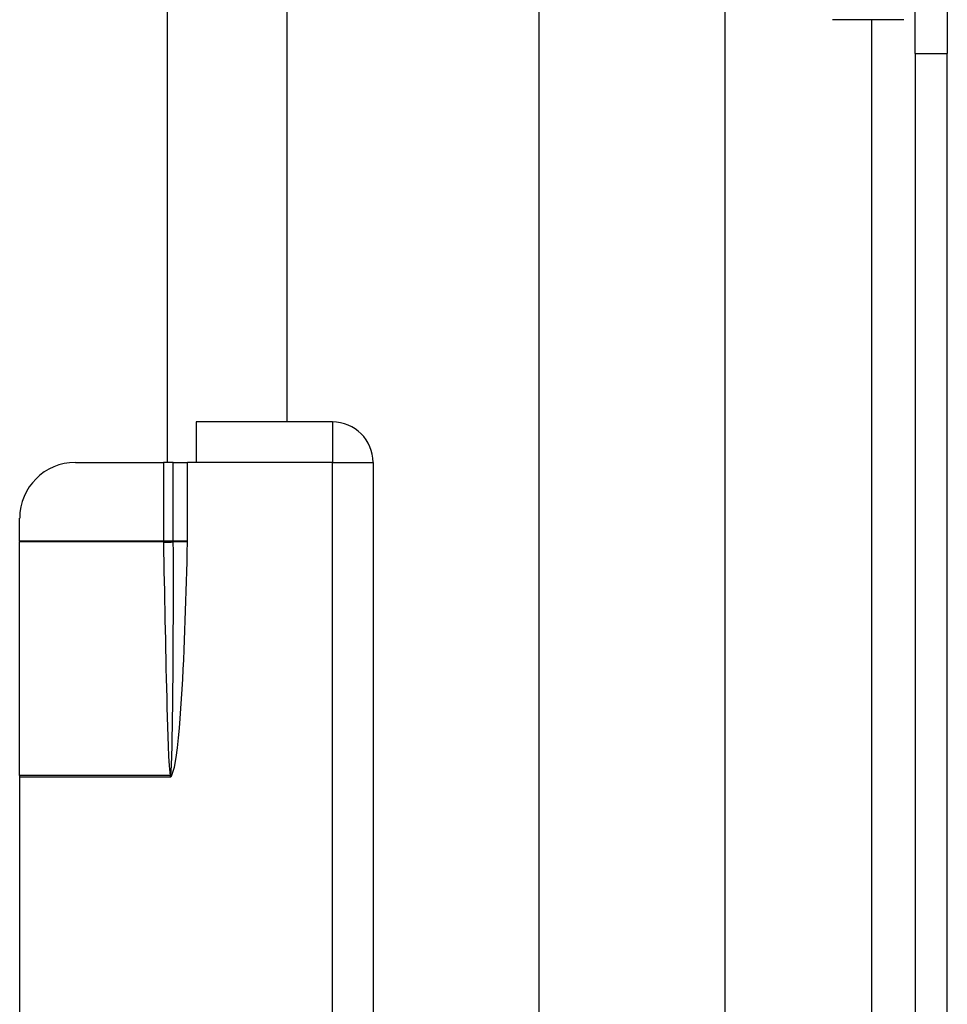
# Model space of a CAD drawing. Header units: inches. Extents: x 4 to 149, y 7 to 82.
# Tile 79 of 188: x 25.85 to 27.82, y 30.06 to 32.15. Entities that reach past the tile are written whole.
import ezdxf

# ---------------------------------------------------------------- set-up
doc = ezdxf.new("R2010")
doc.units = ezdxf.units.IN
doc.header["$MEASUREMENT"] = 0
doc.layers.add('Visible Edges(ANSI)', color=7, linetype='Continuous', lineweight=25)
doc.layers.add('Visible Tangent Edges(ANSI)', color=7, linetype='Continuous', lineweight=25)

msp = doc.modelspace()

# ---------------------------------------------------------------- linework, layer by layer
at = {"layer": 'Visible Edges(ANSI)'}
for p, q in [((26.1635, 36.1328), (26.1635, 31.211)), ((26.4177, 36.0468), (26.4177, 31.297)), ((26.9534, 17.4564), (26.9534, 33.236)), ((27.3471, 32.4219), (27.3471, 18.2704)), ((27.7515, 32.0789), (27.7515, 32.3909)), ((27.8195, 32.3909), (27.8195, 32.0789)), ((27.7273, 32.1503), (27.5758, 32.1503)), ((27.7515, 32.0789), (27.7515, 18.6134)), ((27.8195, 18.6134), (27.8195, 32.0789)), ((26.5145, 31.297), (26.2255, 31.297)), ((26.2255, 31.297), (26.2255, 31.211)), ((25.9687, 31.211), (26.1555, 31.211)), ((26.1766, 31.211), (26.1555, 31.211)), ((26.1766, 31.211), (26.2067, 31.211)), ((26.2255, 31.211), (26.2067, 31.211)), ((26.6005, 31.211), (26.6005, 28.383)), ((25.8505, 31.0439), (25.8505, 31.0929)), ((25.8505, 31.0439), (25.8505, 31.0424)), ((25.8505, 30.5471), (25.8505, 31.0424)), ((25.8505, 30.5471), (25.8505, 30.543)), ((25.8505, 30.543), (25.8505, 29.051))]:
    msp.add_line(p, q, dxfattribs=at)
for centre, radius, start, end in [((26.5145, 31.211), 0.086, 0, 90), ((25.9687, 31.0929), 0.1181, 90, 180)]:
    msp.add_arc(centre, radius, start, end, dxfattribs=at)
at = {"layer": 'Visible Tangent Edges(ANSI)'}
for p, q in [((27.6585, 32.1503), (27.6585, 18.5421)), ((27.7515, 32.0789), (27.8195, 32.0789)), ((26.5145, 31.297), (26.5145, 31.211)), ((26.1555, 31.211), (26.1555, 31.0439)), ((26.1766, 31.0439), (26.1766, 31.211)), ((26.2067, 31.0439), (26.2067, 31.211)), ((26.5145, 31.211), (26.2255, 31.211)), ((26.5145, 29.9027), (26.5145, 31.211)), ((26.5145, 31.211), (26.6005, 31.211)), ((26.1555, 31.0439), (25.8505, 31.0439)), ((26.1555, 31.0424), (25.8505, 31.0424)), ((26.1766, 31.0439), (26.1555, 31.0439)), ((26.2067, 31.0439), (26.1766, 31.0439)), ((26.2067, 31.0417), (26.1766, 31.0423)), ((26.1698, 30.5471), (25.8505, 30.5471)), ((26.1705, 30.543), (25.8505, 30.543)), ((26.17, 30.5465), (26.1705, 30.543)), ((26.1705, 30.543), (26.171, 30.5466)), ((26.1705, 30.543), (26.1726, 30.5452)), ((26.1726, 30.5452), (26.171, 30.5466))]:
    msp.add_line(p, q, dxfattribs=at)
at = {"layer": 'Visible Tangent Edges(ANSI)', "flags": 128}
for points in [[(26.1555, 31.0439), (26.1555, 31.0439), (26.1555, 31.0438), (26.1555, 31.0437), (26.1555, 31.0437), (26.1555, 31.0436), (26.1555, 31.0435), (26.1555, 31.0435), (26.1555, 31.0434), (26.1555, 31.0434), (26.1555, 31.0433), (26.1555, 31.0432), (26.1555, 31.0432), (26.1555, 31.0431), (26.1555, 31.0431), (26.1555, 31.043), (26.1555, 31.0429), (26.1555, 31.0429), (26.1555, 31.0428), (26.1555, 31.0427), (26.1555, 31.0427), (26.1555, 31.0426), (26.1555, 31.0426), (26.1555, 31.0425), (26.1555, 31.0424)], [(26.1555, 31.0424), (26.1555, 31.0424), (26.1555, 31.0424), (26.1556, 31.0423), (26.1556, 31.0423), (26.1556, 31.0422), (26.1556, 31.0422), (26.1556, 31.0421), (26.1556, 31.0421), (26.1556, 31.0421), (26.1556, 31.042), (26.1556, 31.042), (26.1556, 31.0419), (26.1556, 31.0419), (26.1556, 31.0419), (26.1556, 31.0418), (26.1556, 31.0418), (26.1556, 31.0417), (26.1556, 31.0417), (26.1556, 31.0416), (26.1556, 31.0416), (26.1556, 31.0416), (26.1556, 31.0415), (26.1556, 31.0415), (26.1556, 31.0414)], [(26.1556, 31.0414), (26.156, 31.0208), (26.1564, 31.0002), (26.1568, 30.9796), (26.1572, 30.959), (26.1576, 30.9384), (26.158, 30.9178), (26.1585, 30.8972), (26.1589, 30.8766), (26.1593, 30.856), (26.1598, 30.8354), (26.1602, 30.8148), (26.1607, 30.7942), (26.1611, 30.7736), (26.1616, 30.753), (26.1621, 30.7324), (26.1626, 30.7118), (26.1632, 30.6912), (26.1638, 30.6706), (26.1644, 30.65), (26.165, 30.6294), (26.1658, 30.6088), (26.1667, 30.5882), (26.1678, 30.5676), (26.1698, 30.5471)], [(26.1712, 30.5474), (26.1727, 30.5679), (26.1734, 30.5885), (26.174, 30.6091), (26.1744, 30.6298), (26.1748, 30.6504), (26.1751, 30.671), (26.1754, 30.6916), (26.1757, 30.7123), (26.1759, 30.7329), (26.1761, 30.7535), (26.1762, 30.7741), (26.1763, 30.7948), (26.1765, 30.8154), (26.1765, 30.836), (26.1766, 30.8567), (26.1767, 30.8773), (26.1767, 30.8979), (26.1767, 30.9185), (26.1768, 30.9392), (26.1768, 30.9598), (26.1767, 30.9804), (26.1767, 31.0011), (26.1767, 31.0217), (26.1766, 31.0423)], [(26.1726, 30.5452), (26.1793, 30.5648), (26.1828, 30.5853), (26.1855, 30.6058), (26.1877, 30.6265), (26.1896, 30.6472), (26.1913, 30.6679), (26.1928, 30.6887), (26.1942, 30.7095), (26.1954, 30.7302), (26.1966, 30.7509), (26.1977, 30.7717), (26.1987, 30.7925), (26.1996, 30.8132), (26.2005, 30.834), (26.2013, 30.8547), (26.2021, 30.8755), (26.2028, 30.8963), (26.2035, 30.917), (26.2041, 30.9378), (26.2047, 30.9586), (26.2052, 30.9794), (26.2057, 31.0001), (26.2062, 31.0209), (26.2067, 31.0417)], [(26.1766, 31.0437), (26.1766, 31.0437), (26.1766, 31.0437), (26.1766, 31.0437), (26.1766, 31.0437), (26.1766, 31.0437), (26.1766, 31.0437), (26.1766, 31.0438), (26.1766, 31.0438), (26.1766, 31.0438), (26.1766, 31.0438), (26.1766, 31.0438), (26.1766, 31.0438), (26.1766, 31.0438), (26.1766, 31.0438), (26.1766, 31.0438), (26.1766, 31.0438), (26.1766, 31.0439), (26.1766, 31.0439), (26.1766, 31.0439), (26.1766, 31.0439), (26.1766, 31.0439), (26.1766, 31.0439), (26.1766, 31.0439), (26.1766, 31.0439)], [(26.1766, 31.0423), (26.1766, 31.0424), (26.1766, 31.0424), (26.1766, 31.0425), (26.1766, 31.0425), (26.1766, 31.0426), (26.1766, 31.0427), (26.1766, 31.0427), (26.1766, 31.0428), (26.1766, 31.0428), (26.1766, 31.0429), (26.1766, 31.0429), (26.1766, 31.043), (26.1766, 31.0431), (26.1766, 31.0431), (26.1766, 31.0432), (26.1766, 31.0432), (26.1766, 31.0433), (26.1766, 31.0433), (26.1766, 31.0434), (26.1766, 31.0435), (26.1766, 31.0435), (26.1766, 31.0436), (26.1766, 31.0436), (26.1766, 31.0437)], [(26.2067, 31.0417), (26.2067, 31.0418), (26.2067, 31.0419), (26.2067, 31.042), (26.2067, 31.0421), (26.2067, 31.0422), (26.2067, 31.0423), (26.2067, 31.0423), (26.2067, 31.0424), (26.2067, 31.0425), (26.2067, 31.0426), (26.2067, 31.0427), (26.2067, 31.0428), (26.2067, 31.0429), (26.2067, 31.043), (26.2067, 31.0431), (26.2067, 31.0432), (26.2067, 31.0433), (26.2067, 31.0434), (26.2067, 31.0435), (26.2067, 31.0435), (26.2067, 31.0436), (26.2067, 31.0437), (26.2067, 31.0438), (26.2067, 31.0439)], [(26.1698, 30.5471), (26.1698, 30.5471), (26.1698, 30.5471), (26.1698, 30.547), (26.1699, 30.547), (26.1699, 30.547), (26.1699, 30.547), (26.1699, 30.5469), (26.1699, 30.5469), (26.1699, 30.5469), (26.1699, 30.5469), (26.1699, 30.5468), (26.1699, 30.5468), (26.1699, 30.5468), (26.1699, 30.5468), (26.1699, 30.5467), (26.1699, 30.5467), (26.1699, 30.5467), (26.1699, 30.5467), (26.1699, 30.5466), (26.17, 30.5466), (26.17, 30.5466), (26.17, 30.5466), (26.17, 30.5465), (26.17, 30.5465)], [(26.171, 30.5466), (26.1711, 30.5467), (26.1711, 30.5467), (26.1711, 30.5467), (26.1711, 30.5468), (26.1711, 30.5468), (26.1711, 30.5468), (26.1711, 30.5469), (26.1711, 30.5469), (26.1711, 30.5469), (26.1711, 30.547), (26.1712, 30.547), (26.1712, 30.547), (26.1712, 30.5471), (26.1712, 30.5471), (26.1712, 30.5471), (26.1712, 30.5472), (26.1712, 30.5472), (26.1712, 30.5472), (26.1712, 30.5473), (26.1712, 30.5473), (26.1712, 30.5473), (26.1712, 30.5474), (26.1712, 30.5474), (26.1712, 30.5474)]]:
    msp.add_lwpolyline(points, dxfattribs=at)
at = {"layer": 'Visible Tangent Edges(ANSI)'}
for centre, major_axis, ratio, start_param, end_param in [((26.1555, 31.0438), (0.0275, 0.001), 0.047596, 4.71061, 5.58098), ((26.1556, 31.0428), (-0.0276, -0.0005), 0.04762, 1.569859, 2.438449), ((26.1698, 30.5484), (0.0268, 0.0064), 0.046335, 4.701347, 4.753684), ((26.17, 30.5476), (-0.0273, -0.0034), 0.040384, 1.565785, 1.605152)]:
    msp.add_ellipse(centre, major_axis=major_axis, ratio=ratio, start_param=start_param, end_param=end_param, dxfattribs=at)

doc.saveas('drawing.dxf')
